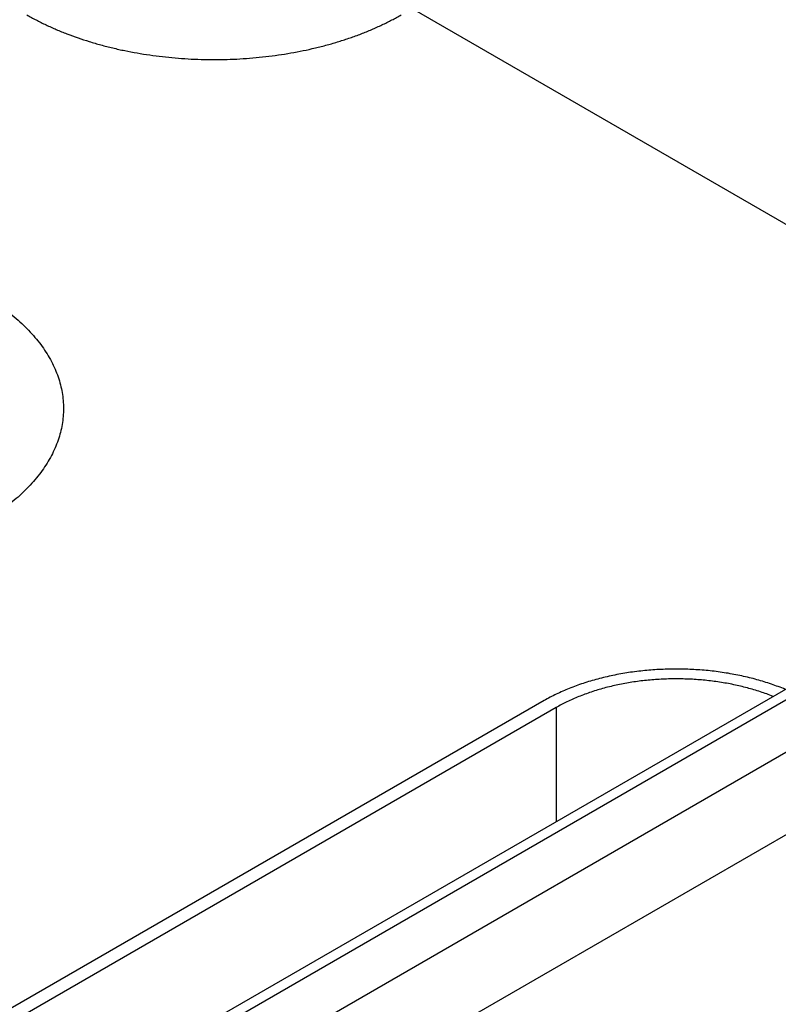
# Model space of a CAD drawing. Header units: inches. Extents: x 0 to 34, y 0 to 22.
# Tile 56 of 64: x 26.727 to 27.174, y 17.085 to 17.665. Entities that reach past the tile are written whole.
import ezdxf

# ---------------------------------------------------------------- set-up
doc = ezdxf.new("R2010")
doc.units = ezdxf.units.IN
doc.header["$LTSCALE"] = 1.87
doc.header["$MEASUREMENT"] = 0
doc.layers.get('0').update_dxf_attribs({"linetype": 'CONTINUOUS'})

msp = doc.modelspace()

# ---------------------------------------------------------------- linework, layer by layer
at = {"color": 7, "linetype": 'CONTINUOUS'}
for p, q in [((26.43715, 16.80563), (28.74829, 18.14004)), ((26.48793, 16.87222), (28.62508, 18.10617)), ((26.45836, 16.76932), (28.7695, 18.10373)), ((26.49744, 16.87128), (28.63459, 18.10523)), ((26.95789, 17.67158), (27.28863, 17.48062)), ((27.03568, 17.26381), (26.70617, 17.07356)), ((27.04275, 17.25973), (26.71324, 17.06947)), ((27.04275, 17.25973), (27.04275, 17.19256))]:
    msp.add_line(p, q, dxfattribs=at)
for points, knots in [([(26.73093, 17.6679), (26.73184, 17.66738), (26.73368, 17.66634), (26.73648, 17.66484), (26.73935, 17.66337), (26.74328, 17.66147), (26.74833, 17.65919), (26.75676, 17.65577), (26.76552, 17.65275), (26.77456, 17.65012), (26.78155, 17.64833), (26.78869, 17.64674), (26.79596, 17.64536), (26.80334, 17.64418), (26.8108, 17.64321), (26.81834, 17.64246), (26.82594, 17.64192), (26.83357, 17.64159), (26.84377, 17.64145), (26.85396, 17.64174), (26.8641, 17.64246), (26.87164, 17.64321), (26.87911, 17.64418), (26.88889, 17.64574), (26.8985, 17.64772), (26.90789, 17.65012), (26.91472, 17.65211), (26.92138, 17.65428), (26.92785, 17.65665), (26.93309, 17.65878), (26.93718, 17.66057), (26.94017, 17.66195), (26.9431, 17.66337), (26.94596, 17.66484), (26.94877, 17.66634), (26.95061, 17.66738), (26.95151, 17.6679)], [0, 0, 0, 0, 0.013717, 0.0276, 0.041643, 0.055847, 0.08472, 0.114191, 0.174787, 0.205848, 0.237358, 0.269275, 0.301553, 0.334143, 0.366996, 0.400061, 0.433285, 0.466617, 0.500002, 0.566712, 0.599936, 0.633001, 0.665854, 0.698444, 0.762632, 0.794142, 0.825202, 0.855771, 0.885808, 0.915279, 0.929793, 0.944153, 0.958357, 0.972401, 0.986283, 1, 1, 1, 1]), ([(26.70406, 17.5035), (26.70595, 17.5024), (26.70964, 17.50017), (26.71495, 17.49662), (26.71996, 17.49292), (26.72464, 17.48909), (26.72899, 17.48513), (26.733, 17.48105), (26.73666, 17.47685), (26.73996, 17.47256), (26.7429, 17.46818), (26.74545, 17.46372), (26.74763, 17.45919), (26.74942, 17.45461), (26.75081, 17.44998), (26.75181, 17.44531), (26.75241, 17.44062), (26.75261, 17.43592), (26.75241, 17.43121), (26.75181, 17.42652), (26.75081, 17.42185), (26.74942, 17.41722), (26.74763, 17.41264), (26.74545, 17.40811), (26.7429, 17.40365), (26.73996, 17.39927), (26.73666, 17.39498), (26.733, 17.39079), (26.72899, 17.3867), (26.72464, 17.38274), (26.71996, 17.37891), (26.71495, 17.37521), (26.70964, 17.37166), (26.70595, 17.36943), (26.70406, 17.36834)], [0, 0, 0, 0, 0.037617, 0.07428, 0.109979, 0.14471, 0.178482, 0.211311, 0.243227, 0.274268, 0.304488, 0.333951, 0.362736, 0.390931, 0.41864, 0.445973, 0.473051, 0.5, 0.526949, 0.554027, 0.58136, 0.609069, 0.637264, 0.666049, 0.695512, 0.725732, 0.756773, 0.788689, 0.821518, 0.85529, 0.890021, 0.92572, 0.962383, 1, 1, 1, 1]), ([(27.17768, 17.27047), (27.17501, 17.27157), (27.16952, 17.27364), (27.16098, 17.27627), (27.15208, 17.27846), (27.14289, 17.28018), (27.13347, 17.28144), (27.12389, 17.28221), (27.11423, 17.28249), (27.10457, 17.28229), (27.09498, 17.28159), (27.08552, 17.28041), (27.07629, 17.27876), (27.06734, 17.27665), (27.05874, 17.27409), (27.05057, 17.27111), (27.04288, 17.26772), (27.03801, 17.26516), (27.03568, 17.26381)], [0, 0, 0, 0, 0.059097, 0.120064, 0.182646, 0.246558, 0.311496, 0.377135, 0.443142, 0.509176, 0.574896, 0.639967, 0.704065, 0.766878, 0.82812, 0.887531, 0.944885, 1, 1, 1, 1]), ([(27.1705, 17.26633), (27.16808, 17.2673), (27.16309, 17.26911), (27.15537, 17.2714), (27.14733, 17.2733), (27.13903, 17.27479), (27.13054, 17.27586), (27.12192, 17.2765), (27.11324, 17.27671), (27.10456, 17.27648), (27.09595, 17.27582), (27.08747, 17.27473), (27.07919, 17.27322), (27.07116, 17.2713), (27.06345, 17.26898), (27.05612, 17.26629), (27.04922, 17.26324), (27.04485, 17.26094), (27.04275, 17.25973)], [0, 0, 0, 0, 0.059404, 0.120614, 0.183374, 0.247405, 0.312404, 0.378054, 0.444029, 0.509994, 0.57562, 0.640577, 0.704551, 0.76724, 0.828364, 0.887671, 0.944942, 1, 1, 1, 1])]:
    msp.add_open_spline(points, degree=3, knots=knots, dxfattribs=at)

doc.saveas('drawing.dxf')
